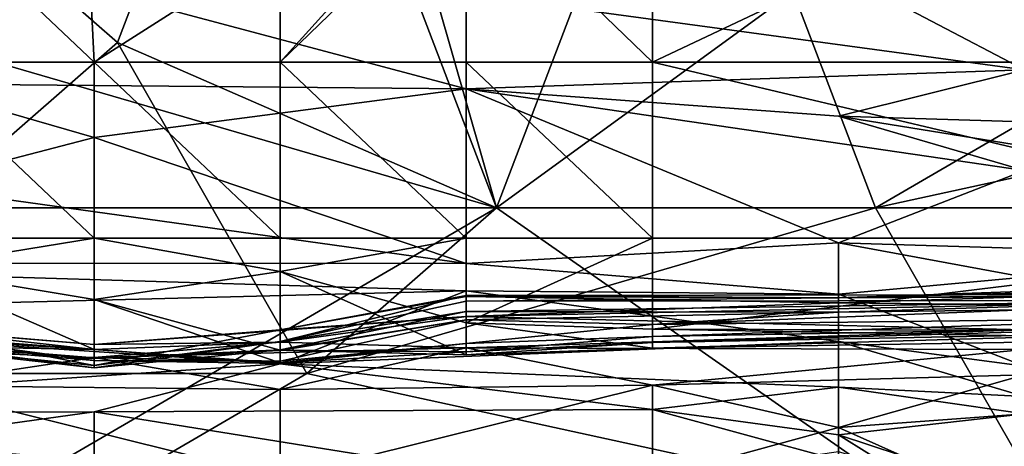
# Model space of a CAD drawing. Extents: x -161 to 11, y -10 to 160.
# Tile 36 of 256: x -0.9362 to -0.913, y -0.2785 to -0.2684. Entities that reach past the tile are written whole.
import ezdxf

# ---------------------------------------------------------------- set-up
doc = ezdxf.new("R2010")
doc.units = 0

msp = doc.modelspace()

# ---------------------------------------------------------------- linework, layer by layer
for points in [[(-0.924938, -0.272838, 0.265837), (-0.929409, -0.26112, 0.26603), (-0.898112, -0.253307, 0.266226)], [(-0.924938, -0.272838, 0.265837), (-0.898112, -0.253307, 0.266226), (-0.884699, -0.272838, 0.265883)], [(-0.93388, -0.268932, 0.390297), (-0.929409, -0.257213, 0.391786), (-0.938351, -0.265026, 0.390525)], [(-0.929409, -0.257213, 0.391786), (-0.93388, -0.268932, 0.390297), (-0.924938, -0.272838, 0.390024)], [(-0.929409, -0.257213, 0.391786), (-0.924938, -0.272838, 0.390024), (-0.920467, -0.26112, 0.391653)], [(-0.965177, -0.26112, 0.265869), (-0.929409, -0.26112, 0.26603), (-0.924938, -0.272838, 0.265837)], [(-0.924938, -0.272838, 0.265837), (-0.951764, -0.272838, 0.265784), (-0.965177, -0.26112, 0.265869)], [(-0.915996, -0.272838, 0.390107), (-0.920467, -0.26112, 0.391653), (-0.924938, -0.272838, 0.390024)], [(-0.902583, -0.265026, 0.391311), (-0.920467, -0.26112, 0.391653), (-0.915996, -0.272838, 0.390107)], [(-0.93388, -0.268932, 0.390297), (-0.938351, -0.265026, 0.390525), (-0.942822, -0.276745, 0.389015)], [(-0.938821, -0.2694, 0.264458), (-0.934431, -0.2694, 0.265849), (-0.938821, -0.26525, 0.263667)], [(-0.934635, -0.26525, 0.263134), (-0.938821, -0.26525, 0.263667), (-0.934431, -0.2694, 0.265849)], [(-0.934431, -0.2694, 0.265849), (-0.930042, -0.266596, 0.266891), (-0.934635, -0.26525, 0.263134)], [(-0.925652, -0.2694, 0.269866), (-0.925652, -0.265154, 0.266891), (-0.930042, -0.2694, 0.268458)], [(-0.925652, -0.265154, 0.266891), (-0.926288, -0.26525, 0.266891), (-0.930042, -0.2694, 0.268458)], [(-0.930042, -0.266596, 0.266891), (-0.930042, -0.2694, 0.268458), (-0.926288, -0.26525, 0.266891)], [(-0.925652, -0.265154, 0.266891), (-0.921262, -0.2694, 0.270177), (-0.921262, -0.26525, 0.26745)], [(-0.925652, -0.265154, 0.266891), (-0.925652, -0.2694, 0.269866), (-0.921262, -0.2694, 0.270177)], [(-0.894924, -0.2694, 0.270066), (-0.912483, -0.26525, 0.267463), (-0.921262, -0.2694, 0.270177)], [(-0.921262, -0.26525, 0.26745), (-0.921262, -0.2694, 0.270177), (-0.912483, -0.26525, 0.267463)], [(-0.915996, -0.272838, 0.390107), (-0.898112, -0.268932, 0.390732), (-0.902583, -0.265026, 0.391311)], [(-0.938821, -0.269915, 0.150421), (-0.938821, -0.266523, 0.172963), (-0.925652, -0.270027, 0.150421)], [(-0.938821, -0.266523, 0.172963), (-0.925652, -0.267791, 0.165449), (-0.925652, -0.270027, 0.150421)], [(-0.930042, -0.2694, 0.268458), (-0.930042, -0.266596, 0.266891), (-0.934431, -0.2694, 0.265849)], [(-0.908093, -0.266885, 0.172963), (-0.908093, -0.268545, 0.161692), (-0.916873, -0.267273, 0.169206)], [(-0.925652, -0.267791, 0.165449), (-0.916873, -0.267273, 0.169206), (-0.912483, -0.269582, 0.154178)], [(-0.916873, -0.267273, 0.169206), (-0.908093, -0.268545, 0.161692), (-0.912483, -0.269582, 0.154178)], [(-0.925652, -0.270027, 0.150421), (-0.925652, -0.267791, 0.165449), (-0.912483, -0.269582, 0.154178)], [(-0.929409, -0.276745, 0.389413), (-0.93388, -0.268932, 0.390297), (-0.942822, -0.276745, 0.389015)], [(-0.924938, -0.272838, 0.390024), (-0.93388, -0.268932, 0.390297), (-0.929409, -0.276745, 0.389413)], [(-0.898112, -0.268932, 0.390732), (-0.915996, -0.272838, 0.390107), (-0.911525, -0.280651, 0.388907)], [(-0.934431, -0.27355, 0.264828), (-0.934431, -0.2694, 0.265849), (-0.938821, -0.2694, 0.264458)], [(-0.934431, -0.27355, 0.264828), (-0.938821, -0.2694, 0.264458), (-0.938821, -0.27355, 0.263788)], [(-0.930042, -0.27355, 0.267545), (-0.930042, -0.2694, 0.268458), (-0.934431, -0.2694, 0.265849)], [(-0.930042, -0.27355, 0.267545), (-0.934431, -0.2694, 0.265849), (-0.934431, -0.27355, 0.264828)], [(-0.925652, -0.27355, 0.268814), (-0.925652, -0.2694, 0.269866), (-0.930042, -0.2694, 0.268458)], [(-0.925652, -0.27355, 0.268814), (-0.930042, -0.2694, 0.268458), (-0.930042, -0.27355, 0.267545)], [(-0.921262, -0.27355, 0.269076), (-0.921262, -0.2694, 0.270177), (-0.925652, -0.2694, 0.269866)], [(-0.925652, -0.2694, 0.269866), (-0.925652, -0.27355, 0.268814), (-0.921262, -0.27355, 0.269076)], [(-0.921262, -0.2694, 0.270177), (-0.903704, -0.27355, 0.269105), (-0.894924, -0.2694, 0.270066)], [(-0.903704, -0.27355, 0.269105), (-0.921262, -0.2694, 0.270177), (-0.921262, -0.27355, 0.269076)], [(-0.912483, -0.269582, 0.154178), (-0.916873, -0.270678, 0.146664), (-0.925652, -0.270027, 0.150421)], [(-0.916873, -0.270678, 0.146664), (-0.912483, -0.269582, 0.154178), (-0.912483, -0.270805, 0.146664)], [(-0.938821, -0.269915, 0.150421), (-0.934431, -0.271177, 0.142906), (-0.938821, -0.272318, 0.135392)], [(-0.934431, -0.271177, 0.142906), (-0.938821, -0.269915, 0.150421), (-0.925652, -0.270027, 0.150421)], [(-0.934431, -0.271177, 0.142906), (-0.925652, -0.270027, 0.150421), (-0.925652, -0.274154, 0.124121)], [(-0.925652, -0.270027, 0.150421), (-0.916873, -0.270678, 0.146664), (-0.912483, -0.27196, 0.139149)], [(-0.912483, -0.27196, 0.139149), (-0.916873, -0.273667, 0.127878), (-0.925652, -0.270027, 0.150421)], [(-0.925652, -0.274154, 0.124121), (-0.925652, -0.270027, 0.150421), (-0.916873, -0.273667, 0.127878)], [(-0.912483, -0.270805, 0.146664), (-0.912483, -0.27138, 0.142906), (-0.916873, -0.270678, 0.146664)], [(-0.916873, -0.270678, 0.146664), (-0.912483, -0.27138, 0.142906), (-0.912483, -0.27196, 0.139149)], [(-0.934431, -0.271177, 0.142906), (-0.925652, -0.274154, 0.124121), (-0.938821, -0.272318, 0.135392)], [(-0.912483, -0.27196, 0.139149), (-0.912483, -0.2738, 0.127878), (-0.916873, -0.273667, 0.127878)], [(-0.9476, -0.274134, 0.124121), (-0.938821, -0.272318, 0.135392), (-0.925652, -0.274154, 0.124121)], [(-0.951764, -0.288463, 0.265446), (-0.951764, -0.272838, 0.265784), (-0.924938, -0.272838, 0.265837)], [(-0.951764, -0.288463, 0.265446), (-0.924938, -0.272838, 0.265837), (-0.902583, -0.288463, 0.265427)], [(-0.929409, -0.276745, 0.389413), (-0.915996, -0.272838, 0.390107), (-0.924938, -0.272838, 0.390024)], [(-0.929409, -0.276745, 0.389413), (-0.911525, -0.280651, 0.388907), (-0.915996, -0.272838, 0.390107)], [(-0.884699, -0.272838, 0.265883), (-0.902583, -0.288463, 0.265427), (-0.924938, -0.272838, 0.265837)], [(-0.934431, -0.27355, 0.264828), (-0.938821, -0.27355, 0.263788), (-0.938821, -0.27427, 0.263134)], [(-0.938821, -0.27427, 0.263134), (-0.934431, -0.275001, 0.263134), (-0.934431, -0.27355, 0.264828)], [(-0.930042, -0.274338, 0.266891), (-0.930042, -0.27355, 0.267545), (-0.934431, -0.27355, 0.264828)], [(-0.930042, -0.274338, 0.266891), (-0.934431, -0.27355, 0.264828), (-0.934431, -0.275001, 0.263134)], [(-0.925652, -0.27355, 0.268814), (-0.930042, -0.27355, 0.267545), (-0.930042, -0.274338, 0.266891)], [(-0.925652, -0.275554, 0.266891), (-0.925652, -0.27355, 0.268814), (-0.930042, -0.274338, 0.266891)], [(-0.921262, -0.27355, 0.269076), (-0.925652, -0.27355, 0.268814), (-0.925652, -0.275554, 0.266891)], [(-0.925652, -0.275554, 0.266891), (-0.921262, -0.275702, 0.266891), (-0.921262, -0.27355, 0.269076)], [(-0.921262, -0.27355, 0.269076), (-0.921262, -0.275702, 0.266891), (-0.903704, -0.27355, 0.269105)], [(-0.908093, -0.275743, 0.266891), (-0.903704, -0.27355, 0.269105), (-0.921262, -0.275702, 0.266891)], [(-0.916873, -0.273667, 0.127878), (-0.916873, -0.274877, 0.120364), (-0.925652, -0.274154, 0.124121)], [(-0.916873, -0.273667, 0.127878), (-0.912483, -0.2738, 0.127878), (-0.912483, -0.274475, 0.124121)], [(-0.916873, -0.274877, 0.120364), (-0.916873, -0.273667, 0.127878), (-0.912483, -0.274475, 0.124121)], [(-0.9476, -0.275356, 0.116607), (-0.9476, -0.274134, 0.124121), (-0.925652, -0.274797, 0.120364)], [(-0.925652, -0.274154, 0.124121), (-0.925652, -0.274797, 0.120364), (-0.9476, -0.274134, 0.124121)], [(-0.938821, -0.27427, 0.263134), (-0.934431, -0.276181, 0.259377), (-0.934431, -0.275001, 0.263134)], [(-0.938821, -0.27427, 0.263134), (-0.938821, -0.275854, 0.259377), (-0.934431, -0.276181, 0.259377)], [(-0.925652, -0.274797, 0.120364), (-0.925652, -0.274154, 0.124121), (-0.916873, -0.274877, 0.120364)], [(-0.934431, -0.275001, 0.263134), (-0.930042, -0.2762, 0.263134), (-0.930042, -0.274338, 0.266891)], [(-0.925652, -0.275554, 0.266891), (-0.930042, -0.274338, 0.266891), (-0.925652, -0.27631, 0.263134)], [(-0.930042, -0.274338, 0.266891), (-0.930042, -0.2762, 0.263134), (-0.925652, -0.27631, 0.263134)], [(-0.912483, -0.274475, 0.124121), (-0.912483, -0.276571, 0.112849), (-0.916873, -0.274877, 0.120364)], [(-0.916873, -0.274962, 0.199263), (-0.908093, -0.274735, 0.195506), (-0.908093, -0.274654, 0.199263)], [(-0.908093, -0.274881, 0.206778), (-0.916873, -0.274962, 0.199263), (-0.908093, -0.274654, 0.199263)], [(-0.916873, -0.274962, 0.199263), (-0.912483, -0.274941, 0.195506), (-0.908093, -0.274735, 0.195506)], [(-0.9476, -0.275356, 0.116607), (-0.925652, -0.274797, 0.120364), (-0.930042, -0.276518, 0.109092)], [(-0.930042, -0.2762, 0.263134), (-0.934431, -0.275001, 0.263134), (-0.930042, -0.276494, 0.259377)], [(-0.934431, -0.275001, 0.263134), (-0.934431, -0.276181, 0.259377), (-0.930042, -0.276494, 0.259377)], [(-0.916873, -0.275992, 0.112849), (-0.930042, -0.276518, 0.109092), (-0.925652, -0.274797, 0.120364)], [(-0.925652, -0.27504, 0.214292), (-0.930042, -0.275993, 0.214292), (-0.925652, -0.274905, 0.206778)], [(-0.930042, -0.275993, 0.214292), (-0.930042, -0.275719, 0.20302), (-0.925652, -0.274905, 0.206778)], [(-0.925652, -0.274905, 0.206778), (-0.930042, -0.275719, 0.20302), (-0.925652, -0.274934, 0.20302)], [(-0.925652, -0.275406, 0.191749), (-0.925652, -0.274934, 0.20302), (-0.930042, -0.275719, 0.20302)], [(-0.925652, -0.274797, 0.120364), (-0.916873, -0.274877, 0.120364), (-0.916873, -0.275992, 0.112849)], [(-0.925652, -0.27504, 0.214292), (-0.925652, -0.274905, 0.206778), (-0.908093, -0.274881, 0.206778)], [(-0.925652, -0.274905, 0.206778), (-0.916873, -0.274962, 0.199263), (-0.908093, -0.274881, 0.206778)], [(-0.908093, -0.274881, 0.206778), (-0.908093, -0.275028, 0.214292), (-0.925652, -0.27504, 0.214292)], [(-0.925652, -0.274905, 0.206778), (-0.925652, -0.274934, 0.20302), (-0.916873, -0.274962, 0.199263)], [(-0.916873, -0.275083, 0.195506), (-0.916873, -0.274962, 0.199263), (-0.925652, -0.274934, 0.20302)], [(-0.925652, -0.274934, 0.20302), (-0.925652, -0.275406, 0.191749), (-0.916873, -0.275083, 0.195506)], [(-0.916873, -0.275992, 0.112849), (-0.916873, -0.274877, 0.120364), (-0.912483, -0.276571, 0.112849)], [(-0.916873, -0.274962, 0.199263), (-0.916873, -0.275083, 0.195506), (-0.912483, -0.274941, 0.195506)], [(-0.912483, -0.275124, 0.191749), (-0.912483, -0.274941, 0.195506), (-0.916873, -0.275083, 0.195506)], [(-0.925652, -0.275287, 0.221806), (-0.930042, -0.275993, 0.214292), (-0.925652, -0.27504, 0.214292)], [(-0.925652, -0.275287, 0.221806), (-0.908093, -0.275028, 0.214292), (-0.916873, -0.275298, 0.225563)], [(-0.925652, -0.275287, 0.221806), (-0.925652, -0.27504, 0.214292), (-0.908093, -0.275028, 0.214292)], [(-0.916873, -0.275083, 0.195506), (-0.925652, -0.275406, 0.191749), (-0.912483, -0.275124, 0.191749)], [(-0.925652, -0.275406, 0.191749), (-0.912483, -0.275716, 0.184235), (-0.912483, -0.275124, 0.191749)], [(-0.916873, -0.275298, 0.225563), (-0.908093, -0.275028, 0.214292), (-0.912483, -0.275242, 0.225563)], [(-0.930042, -0.276518, 0.109092), (-0.9476, -0.2777, 0.101744), (-0.9476, -0.275356, 0.116607)], [(-0.930042, -0.275719, 0.20302), (-0.934431, -0.276063, 0.195506), (-0.925652, -0.275406, 0.191749)], [(-0.934431, -0.276063, 0.195506), (-0.930042, -0.276005, 0.187992), (-0.925652, -0.275406, 0.191749)], [(-0.925652, -0.275483, 0.233077), (-0.930042, -0.276187, 0.22932), (-0.925652, -0.275287, 0.221806)], [(-0.925652, -0.275287, 0.221806), (-0.930042, -0.276187, 0.22932), (-0.930042, -0.275993, 0.214292)], [(-0.930042, -0.276005, 0.187992), (-0.925652, -0.276143, 0.184235), (-0.925652, -0.275406, 0.191749)], [(-0.925652, -0.275483, 0.233077), (-0.925652, -0.275287, 0.221806), (-0.916873, -0.275298, 0.225563)], [(-0.916873, -0.275298, 0.225563), (-0.921262, -0.275593, 0.240592), (-0.925652, -0.275483, 0.233077)], [(-0.912483, -0.275716, 0.184235), (-0.925652, -0.275406, 0.191749), (-0.925652, -0.276143, 0.184235)], [(-0.916873, -0.275298, 0.225563), (-0.912483, -0.275242, 0.225563), (-0.921262, -0.275593, 0.240592)], [(-0.921262, -0.275593, 0.240592), (-0.912483, -0.275242, 0.225563), (-0.908093, -0.275435, 0.236834)], [(-0.921262, -0.275593, 0.240592), (-0.908093, -0.275435, 0.236834), (-0.921262, -0.275876, 0.251863)], [(-0.921262, -0.275876, 0.251863), (-0.908093, -0.275435, 0.236834), (-0.908093, -0.275636, 0.248106)], [(-0.938821, -0.275695, 0.199263), (-0.94321, -0.275656, 0.195506), (-0.934431, -0.276178, 0.187992)], [(-0.94321, -0.275656, 0.195506), (-0.94321, -0.276014, 0.187992), (-0.934431, -0.276178, 0.187992)], [(-0.938821, -0.275698, 0.20302), (-0.938821, -0.275695, 0.199263), (-0.934431, -0.276063, 0.195506)], [(-0.934431, -0.276063, 0.195506), (-0.938821, -0.275695, 0.199263), (-0.934431, -0.276178, 0.187992)], [(-0.934431, -0.276562, 0.214292), (-0.938821, -0.276121, 0.225563), (-0.938821, -0.275698, 0.20302)], [(-0.934431, -0.276562, 0.214292), (-0.938821, -0.275698, 0.20302), (-0.934431, -0.276063, 0.195506)], [(-0.925652, -0.276036, 0.251863), (-0.930042, -0.276454, 0.248106), (-0.925652, -0.275483, 0.233077)], [(-0.930042, -0.276454, 0.248106), (-0.930042, -0.276202, 0.236834), (-0.925652, -0.275483, 0.233077)], [(-0.930042, -0.276202, 0.236834), (-0.930042, -0.276187, 0.22932), (-0.925652, -0.275483, 0.233077)], [(-0.925652, -0.275483, 0.233077), (-0.921262, -0.275593, 0.240592), (-0.925652, -0.276036, 0.251863)], [(-0.925652, -0.275554, 0.266891), (-0.921262, -0.276148, 0.263134), (-0.921262, -0.275702, 0.266891)], [(-0.925652, -0.275554, 0.266891), (-0.925652, -0.27631, 0.263134), (-0.921262, -0.276148, 0.263134)], [(-0.921262, -0.275876, 0.251863), (-0.925652, -0.276036, 0.251863), (-0.921262, -0.275593, 0.240592)], [(-0.921262, -0.276017, 0.259377), (-0.921262, -0.275876, 0.251863), (-0.908093, -0.275636, 0.248106)], [(-0.921262, -0.276017, 0.259377), (-0.908093, -0.275636, 0.248106), (-0.908093, -0.275768, 0.25562)], [(-0.921262, -0.275702, 0.266891), (-0.908093, -0.275937, 0.263134), (-0.908093, -0.275743, 0.266891)], [(-0.921262, -0.275702, 0.266891), (-0.921262, -0.276148, 0.263134), (-0.908093, -0.275937, 0.263134)], [(-0.934431, -0.276181, 0.259377), (-0.938821, -0.275854, 0.259377), (-0.934431, -0.276439, 0.248106)], [(-0.938821, -0.275854, 0.259377), (-0.938821, -0.276069, 0.248106), (-0.934431, -0.276439, 0.248106)], [(-0.930042, -0.275719, 0.20302), (-0.930042, -0.275993, 0.214292), (-0.934431, -0.276562, 0.214292)], [(-0.930042, -0.275719, 0.20302), (-0.934431, -0.276562, 0.214292), (-0.934431, -0.276063, 0.195506)], [(-0.925652, -0.276143, 0.184235), (-0.912483, -0.276182, 0.180478), (-0.912483, -0.275716, 0.184235)], [(-0.921262, -0.276017, 0.259377), (-0.925652, -0.276238, 0.259377), (-0.921262, -0.275876, 0.251863)], [(-0.925652, -0.276238, 0.259377), (-0.925652, -0.276036, 0.251863), (-0.921262, -0.275876, 0.251863)], [(-0.921262, -0.276148, 0.263134), (-0.921262, -0.276017, 0.259377), (-0.908093, -0.275768, 0.25562)], [(-0.908093, -0.275768, 0.25562), (-0.908093, -0.275937, 0.263134), (-0.921262, -0.276148, 0.263134)], [(-0.938821, -0.277029, 0.176721), (-0.934431, -0.27637, 0.184235), (-0.94321, -0.276014, 0.187992)], [(-0.934431, -0.27637, 0.184235), (-0.934431, -0.276178, 0.187992), (-0.94321, -0.276014, 0.187992)], [(-0.934431, -0.27638, 0.244349), (-0.938821, -0.276069, 0.248106), (-0.938821, -0.276027, 0.236834)], [(-0.934431, -0.27638, 0.244349), (-0.938821, -0.276027, 0.236834), (-0.934431, -0.276395, 0.236834)], [(-0.934431, -0.276395, 0.236834), (-0.938821, -0.276027, 0.236834), (-0.934431, -0.276615, 0.221806)], [(-0.938821, -0.276027, 0.236834), (-0.938821, -0.276121, 0.225563), (-0.934431, -0.276615, 0.221806)], [(-0.938821, -0.276069, 0.248106), (-0.934431, -0.27638, 0.244349), (-0.934431, -0.276439, 0.248106)], [(-0.934431, -0.276615, 0.221806), (-0.938821, -0.276121, 0.225563), (-0.934431, -0.276562, 0.214292)], [(-0.930042, -0.275993, 0.214292), (-0.930042, -0.276187, 0.22932), (-0.934431, -0.276615, 0.221806)], [(-0.934431, -0.276615, 0.221806), (-0.934431, -0.276562, 0.214292), (-0.930042, -0.275993, 0.214292)], [(-0.934431, -0.276063, 0.195506), (-0.934431, -0.276178, 0.187992), (-0.930042, -0.276005, 0.187992)], [(-0.934431, -0.276178, 0.187992), (-0.934431, -0.27637, 0.184235), (-0.930042, -0.276005, 0.187992)], [(-0.930042, -0.276005, 0.187992), (-0.934431, -0.27637, 0.184235), (-0.925652, -0.276143, 0.184235)], [(-0.930042, -0.277124, 0.176721), (-0.925652, -0.276143, 0.184235), (-0.934431, -0.27637, 0.184235)], [(-0.916873, -0.275992, 0.112849), (-0.916873, -0.277072, 0.105335), (-0.930042, -0.276518, 0.109092)], [(-0.925652, -0.276036, 0.251863), (-0.925652, -0.276238, 0.259377), (-0.930042, -0.276494, 0.259377)], [(-0.930042, -0.276494, 0.259377), (-0.930042, -0.276514, 0.25562), (-0.925652, -0.276036, 0.251863)], [(-0.930042, -0.276514, 0.25562), (-0.930042, -0.276454, 0.248106), (-0.925652, -0.276036, 0.251863)], [(-0.930042, -0.277124, 0.176721), (-0.921262, -0.277025, 0.176721), (-0.925652, -0.276143, 0.184235)], [(-0.921262, -0.276148, 0.263134), (-0.925652, -0.27631, 0.263134), (-0.921262, -0.276017, 0.259377)], [(-0.925652, -0.27631, 0.263134), (-0.925652, -0.276238, 0.259377), (-0.921262, -0.276017, 0.259377)], [(-0.925652, -0.276143, 0.184235), (-0.921262, -0.277025, 0.176721), (-0.912483, -0.276182, 0.180478)], [(-0.912483, -0.276571, 0.112849), (-0.912483, -0.277291, 0.109092), (-0.916873, -0.275992, 0.112849)], [(-0.912483, -0.277291, 0.109092), (-0.916873, -0.277072, 0.105335), (-0.916873, -0.275992, 0.112849)], [(-0.938821, -0.277029, 0.176721), (-0.930042, -0.277124, 0.176721), (-0.934431, -0.27637, 0.184235)], [(-0.930042, -0.276494, 0.259377), (-0.934431, -0.276181, 0.259377), (-0.930042, -0.276514, 0.25562)], [(-0.930042, -0.276514, 0.25562), (-0.934431, -0.276181, 0.259377), (-0.934431, -0.276439, 0.248106)], [(-0.930042, -0.276202, 0.236834), (-0.934431, -0.276395, 0.236834), (-0.930042, -0.276187, 0.22932)], [(-0.930042, -0.276187, 0.22932), (-0.934431, -0.276395, 0.236834), (-0.934431, -0.276615, 0.221806)], [(-0.934431, -0.27638, 0.244349), (-0.930042, -0.276202, 0.236834), (-0.930042, -0.276454, 0.248106)], [(-0.934431, -0.27638, 0.244349), (-0.934431, -0.276395, 0.236834), (-0.930042, -0.276202, 0.236834)], [(-0.934431, -0.276439, 0.248106), (-0.934431, -0.27638, 0.244349), (-0.930042, -0.276454, 0.248106)], [(-0.930042, -0.2762, 0.263134), (-0.925652, -0.276238, 0.259377), (-0.925652, -0.27631, 0.263134)], [(-0.930042, -0.2762, 0.263134), (-0.930042, -0.276494, 0.259377), (-0.925652, -0.276238, 0.259377)], [(-0.912483, -0.276778, 0.176721), (-0.912483, -0.276182, 0.180478), (-0.921262, -0.277025, 0.176721)], [(-0.930042, -0.276518, 0.109092), (-0.934431, -0.277655, 0.101578), (-0.9476, -0.2777, 0.101744)], [(-0.934431, -0.276439, 0.248106), (-0.930042, -0.276454, 0.248106), (-0.930042, -0.276514, 0.25562)], [(-0.934431, -0.277655, 0.101578), (-0.930042, -0.276518, 0.109092), (-0.921262, -0.277598, 0.101578)], [(-0.921262, -0.277598, 0.101578), (-0.930042, -0.276518, 0.109092), (-0.916873, -0.277072, 0.105335)], [(-0.929409, -0.276745, 0.389413), (-0.942822, -0.276745, 0.389015), (-0.942822, -0.284557, 0.387929)], [(-0.942822, -0.284557, 0.387929), (-0.911525, -0.280651, 0.388907), (-0.929409, -0.276745, 0.389413)], [(-0.921262, -0.277025, 0.176721), (-0.916873, -0.278018, 0.169206), (-0.912483, -0.276778, 0.176721)], [(-0.912483, -0.2777, 0.171641), (-0.912483, -0.276778, 0.176721), (-0.916873, -0.278018, 0.169206)], [(-0.94321, -0.278029, 0.169206), (-0.930042, -0.279213, 0.161692), (-0.938821, -0.277029, 0.176721)], [(-0.938821, -0.277029, 0.176721), (-0.930042, -0.279213, 0.161692), (-0.930042, -0.277124, 0.176721)], [(-0.930042, -0.279213, 0.161692), (-0.921262, -0.277025, 0.176721), (-0.930042, -0.277124, 0.176721)], [(-0.930042, -0.279213, 0.161692), (-0.921262, -0.279228, 0.161692), (-0.921262, -0.277025, 0.176721)], [(-0.921262, -0.279228, 0.161692), (-0.916873, -0.278018, 0.169206), (-0.921262, -0.277025, 0.176721)], [(-0.916873, -0.277072, 0.105335), (-0.916873, -0.278195, 0.097821), (-0.921262, -0.277598, 0.101578)], [(-0.912483, -0.277291, 0.109092), (-0.912483, -0.2777, 0.107011), (-0.916873, -0.277072, 0.105335)], [(-0.916873, -0.277072, 0.105335), (-0.912483, -0.2777, 0.107011), (-0.916873, -0.278195, 0.097821)], [(-0.94321, -0.27887, 0.094064), (-0.9476, -0.2777, 0.101744), (-0.934431, -0.277655, 0.101578)], [(-0.934431, -0.277655, 0.101578), (-0.934431, -0.28046, 0.082792), (-0.94321, -0.27887, 0.094064)], [(-0.921262, -0.277598, 0.101578), (-0.921262, -0.27977, 0.08655), (-0.934431, -0.277655, 0.101578)], [(-0.934431, -0.28046, 0.082792), (-0.934431, -0.277655, 0.101578), (-0.921262, -0.27977, 0.08655)], [(-0.916873, -0.278195, 0.097821), (-0.916873, -0.278794, 0.094064), (-0.921262, -0.277598, 0.101578)], [(-0.921262, -0.277598, 0.101578), (-0.916873, -0.278794, 0.094064), (-0.921262, -0.27977, 0.08655)], [(-0.912483, -0.2777, 0.107011), (-0.912483, -0.279641, 0.101578), (-0.916873, -0.278195, 0.097821)], [(-0.916873, -0.278018, 0.169206), (-0.912483, -0.279977, 0.165449), (-0.912483, -0.2777, 0.171641)], [(-0.921262, -0.279228, 0.161692), (-0.916873, -0.278588, 0.165449), (-0.916873, -0.278018, 0.169206)], [(-0.916873, -0.278018, 0.169206), (-0.916873, -0.278588, 0.165449), (-0.912483, -0.279977, 0.165449)], [(-0.930042, -0.279213, 0.161692), (-0.94321, -0.278029, 0.169206), (-0.938821, -0.279727, 0.157935)], [(-0.912483, -0.279641, 0.101578), (-0.912483, -0.280929, 0.097821), (-0.916873, -0.278195, 0.097821)], [(-0.912483, -0.280929, 0.097821), (-0.916873, -0.278794, 0.094064), (-0.916873, -0.278195, 0.097821)]]:
    msp.add_3dface(points)

doc.saveas('drawing.dxf')
